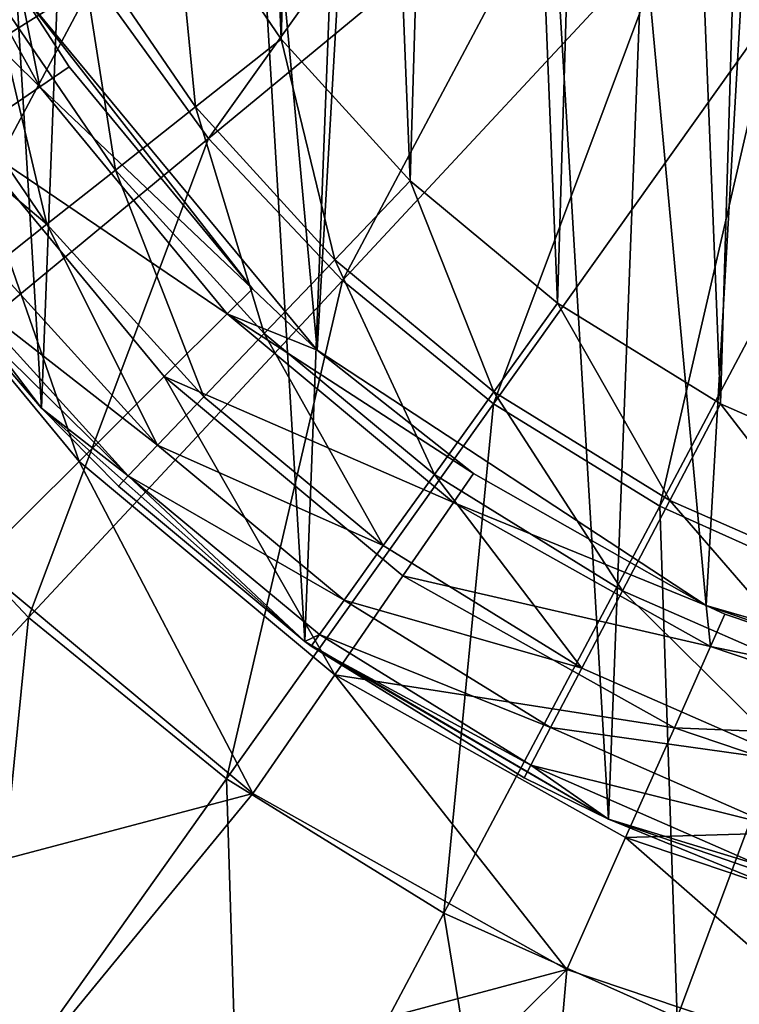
# Model space of a CAD drawing. Header units: millimetres. Extents: x 64 to 3333, y 103 to 3347.
# Tile 73 of 256: x 96 to 105, y 1994 to 2005. Entities that reach past the tile are written whole.
import ezdxf

# ---------------------------------------------------------------- set-up
doc = ezdxf.new("R2010")
doc.units = ezdxf.units.MM
doc.header["$LTSCALE"] = 25.4
doc.layers.get('0').update_dxf_attribs({"true_color": 0xff5454})

# ---------------------------------------------------------------- blocks, each defined once
blk = doc.blocks.new('SPIDER-6785-9743.STL')
at = {"color": 0}
mesh = blk.add_polyface(dxfattribs=at)
corners = [(91.349, 2020.15, 114.71), (91.031, 2011.865, 114.71), (90.782, 2016.023, 114.71), (92.087, 2007.835, 114.71), (92.711, 2024.087, 114.71), (93.908, 2004.088, 114.71), (94.814, 2027.683, 114.71), (96.425, 2000.769, 114.71), (97.578, 2030.799, 114.71), (99.541, 1998.005, 114.71), (100.898, 2033.316, 114.71), (103.137, 1995.901, 114.71), (104.644, 2035.137, 114.71), (107.074, 1994.54, 114.71), (108.674, 2036.193, 114.71), (111.201, 1993.973, 114.71), (112.832, 2036.442, 114.71), (115.359, 1994.222, 114.71), (116.959, 2035.875, 114.71), (119.389, 1995.277, 114.71), (120.896, 2034.513, 114.71), (123.136, 1997.099, 114.71), (124.492, 2032.41, 114.71), (126.455, 1999.616, 114.71), (127.608, 2029.646, 114.71), (129.219, 2002.732, 114.71), (130.126, 2026.326, 114.71), (131.323, 2006.328, 114.71), (131.947, 2022.58, 114.71), (132.684, 2010.265, 114.71), (133.002, 2018.55, 114.71), (133.251, 2014.392, 114.71)]
mesh.append_faces([[corners[k] for k in face] for face in [(0, 1, 2), (29, 30, 31)]], dxfattribs={"vtx0": -1, "color": 0})
mesh.append_faces([[corners[k] for k in face] for face in [(1, 0, 3), (3, 4, 5), (5, 6, 7), (7, 8, 9), (9, 10, 11), (11, 12, 13), (13, 14, 15), (15, 16, 17), (17, 18, 19), (19, 20, 21), (21, 22, 23), (23, 24, 25), (25, 26, 27), (27, 28, 29)]], dxfattribs={"vtx0": -1, "vtx1": -1, "color": 0})
mesh.append_faces([[corners[k] for k in face] for face in [(3, 0, 4), (5, 4, 6), (7, 6, 8), (9, 8, 10), (11, 10, 12), (13, 12, 14), (15, 14, 16), (17, 16, 18), (19, 18, 20), (21, 20, 22), (23, 22, 24), (25, 24, 26), (27, 26, 28), (29, 28, 30)]], dxfattribs={"vtx0": -1, "vtx2": -1, "color": 0})
at = {"color": 7, "true_color": 0xffffff}
mesh = blk.add_polyface(dxfattribs=at)
corners = [(94.084, 2010.787, 124.919), (94.71, 2021.657, 124.919), (93.578, 2016.269, 124.919), (96.183, 2005.698, 124.919), (97.38, 2026.472, 124.919), (99.69, 2001.453, 124.919), (101.35, 2030.286, 124.919), (104.292, 1998.431, 124.919), (106.269, 2032.76, 124.919), (109.58, 1996.899, 124.919), (111.698, 2033.674, 124.919), (115.084, 1996.994, 124.919), (117.155, 2032.948, 124.919), (120.317, 1998.708, 124.919), (122.156, 2030.645, 124.919), (124.811, 2001.887, 124.919), (126.256, 2026.971, 124.919), (128.169, 2006.25, 124.919), (129.09, 2022.251, 124.919), (130.092, 2011.409, 124.919), (130.408, 2016.905, 124.919)]
mesh.append_faces([[corners[k] for k in face] for face in [(0, 1, 2), (18, 19, 20)]], dxfattribs={"vtx0": -1, "color": 7})
mesh.append_faces([[corners[k] for k in face] for face in [(1, 3, 4), (4, 5, 6), (6, 7, 8), (8, 9, 10), (10, 11, 12), (12, 13, 14), (14, 15, 16), (16, 17, 18)]], dxfattribs={"vtx0": -1, "vtx1": -1, "color": 7})
mesh.append_faces([[corners[k] for k in face] for face in [(1, 0, 3), (4, 3, 5), (6, 5, 7), (8, 7, 9), (10, 9, 11), (12, 11, 13), (14, 13, 15), (16, 15, 17), (18, 17, 19)]], dxfattribs={"vtx0": -1, "vtx2": -1, "color": 7})
at = {"color": 0}
mesh = blk.add_polyface(dxfattribs=at)
corners = [(95.865, 2013.424, 179.71), (95.999, 2017.945, 179.71), (95.774, 2015.689, 179.71), (96.27, 2011.193, 179.71), (96.536, 2020.148, 179.71), (96.982, 2009.041, 179.71), (97.374, 2022.254, 179.71), (97.987, 2007.009, 179.71), (98.497, 2024.223, 179.71), (99.264, 2005.136, 179.71), (99.884, 2026.017, 179.71), (100.79, 2003.459, 179.71), (101.506, 2027.601, 179.71), (102.534, 2002.011, 179.71), (103.333, 2028.943, 179.71), (104.463, 2000.82, 179.71), (105.329, 2030.018, 179.71), (106.539, 1999.908, 179.71), (107.456, 2030.804, 179.71), (108.722, 1999.295, 179.71), (109.671, 2031.287, 179.71), (110.968, 1998.991, 179.71), (111.932, 2031.457, 179.71), (113.235, 1999.003, 179.71), (114.194, 2031.311, 179.71), (115.479, 1999.33, 179.71), (116.414, 2030.851, 179.71), (117.655, 1999.967, 179.71), (118.548, 2030.087, 179.71), (119.721, 2000.9, 179.71), (120.556, 2029.033, 179.71), (121.637, 2002.111, 179.71), (122.397, 2027.71, 179.71), (123.366, 2003.577, 179.71), (124.036, 2026.144, 179.71), (124.874, 2005.27, 179.71), (125.441, 2024.365, 179.71), (126.132, 2007.156, 179.71), (126.585, 2022.407, 179.71), (127.115, 2009.199, 179.71), (127.445, 2020.31, 179.71), (127.804, 2011.359, 179.71), (128.005, 2018.113, 179.71), (128.186, 2013.594, 179.71), (128.254, 2015.86, 179.71)]
mesh.append_faces([[corners[k] for k in face] for face in [(0, 1, 2), (42, 43, 44)]], dxfattribs={"vtx0": -1, "color": 0})
mesh.append_faces([[corners[k] for k in face] for face in [(1, 3, 4), (4, 5, 6), (6, 7, 8), (8, 9, 10), (10, 11, 12), (12, 13, 14), (14, 15, 16), (16, 17, 18), (18, 19, 20), (20, 21, 22), (22, 23, 24), (24, 25, 26), (26, 27, 28), (28, 29, 30), (30, 31, 32), (32, 33, 34), (34, 35, 36), (36, 37, 38), (38, 39, 40), (40, 41, 42)]], dxfattribs={"vtx0": -1, "vtx1": -1, "color": 0})
mesh.append_faces([[corners[k] for k in face] for face in [(1, 0, 3), (4, 3, 5), (6, 5, 7), (8, 7, 9), (10, 9, 11), (12, 11, 13), (14, 13, 15), (16, 15, 17), (18, 17, 19), (20, 19, 21), (22, 21, 23), (24, 23, 25), (26, 25, 27), (28, 27, 29), (30, 29, 31), (32, 31, 33), (34, 33, 35), (36, 35, 37), (38, 37, 39), (40, 39, 41), (42, 41, 43)]], dxfattribs={"vtx0": -1, "vtx2": -1, "color": 0})
at = {"color": 7, "true_color": 0xffffff}
mesh = blk.add_polyface(dxfattribs=at)
corners = [(101.906, 2008.875, 15.426), (98.403, 2003.96, 17.288), (97.051, 2005.834, 17.288), (102.82, 2007.609, 15.426)]
mesh.append_faces([[corners[k] for k in face] for face in [(0, 1, 2), (1, 0, 3)]], dxfattribs={"vtx0": -1, "color": 7})
mesh = blk.add_polyface(dxfattribs=at)
corners = [(95.956, 2007.867, 17.288), (92.432, 2002.94, 19.854), (90.998, 2005.602, 19.854), (97.051, 2005.834, 17.288)]
mesh.append_faces([[corners[k] for k in face] for face in [(0, 1, 2), (1, 0, 3)]], dxfattribs={"vtx0": -1, "color": 7})
mesh = blk.add_polyface(dxfattribs=at)
corners = [(96.405, 2004.571, 108.956), (93.752, 2007.198, 106.87), (95.535, 2003.978, 106.87), (94.716, 2007.621, 108.956)]
mesh.append_faces([[corners[k] for k in face] for face in [(0, 1, 2), (1, 0, 3)]], dxfattribs={"vtx0": -1, "color": 7})
mesh = blk.add_polyface(dxfattribs=at)
corners = [(94.716, 2007.621, 108.956), (96.405, 2004.571, 108.956), (96.183, 2005.698, 110.691)]
mesh.append_faces([[corners[k] for k in face] for face in [(0, 1, 2)]], dxfattribs={"color": 7})
mesh = blk.add_polyface(dxfattribs=at)
corners = [(102.82, 2007.609, 15.426), (99.987, 2002.28, 17.288), (98.403, 2003.96, 17.288), (103.89, 2006.474, 15.426)]
mesh.append_faces([[corners[k] for k in face] for face in [(0, 1, 2), (1, 0, 3)]], dxfattribs={"vtx0": -1, "color": 7})
at = {"color": 0}
mesh = blk.add_polyface(dxfattribs=at)
corners = [(98.249, 2004.334, 179.54), (97.987, 2007.009, 179.71), (96.869, 2006.356, 179.54), (99.264, 2005.136, 179.71)]
mesh.append_faces([[corners[k] for k in face] for face in [(0, 1, 2), (1, 0, 3)]], dxfattribs={"vtx0": -1, "color": 0})
at = {"color": 7, "true_color": 0xffffff}
mesh = blk.add_polyface(dxfattribs=at)
corners = [(103.89, 2006.474, 15.426), (101.777, 2000.82, 17.288), (99.987, 2002.28, 17.288), (105.099, 2005.488, 15.426)]
mesh.append_faces([[corners[k] for k in face] for face in [(0, 1, 2), (1, 0, 3)]], dxfattribs={"vtx0": -1, "color": 7})
at = {"color": 0}
mesh = blk.add_polyface(dxfattribs=at)
corners = [(97.302, 2003.586, 179.04), (96.869, 2006.356, 179.54), (95.828, 2005.747, 179.04), (98.249, 2004.334, 179.54)]
mesh.append_faces([[corners[k] for k in face] for face in [(0, 1, 2), (1, 0, 3)]], dxfattribs={"vtx0": -1, "color": 0})
at = {"color": 7, "true_color": 0xffffff}
mesh = blk.add_polyface(dxfattribs=at)
corners = [(97.051, 2005.834, 17.288), (94.201, 2000.489, 19.854), (92.432, 2002.94, 19.854), (98.403, 2003.96, 17.288)]
mesh.append_faces([[corners[k] for k in face] for face in [(0, 1, 2), (1, 0, 3)]], dxfattribs={"vtx0": -1, "color": 7})
at = {"color": 0}
mesh = blk.add_polyface(dxfattribs=at)
corners = [(96.49, 2002.945, 178.246), (95.828, 2005.747, 179.04), (94.934, 2005.225, 178.246), (97.302, 2003.586, 179.04)]
mesh.append_faces([[corners[k] for k in face] for face in [(0, 1, 2), (1, 0, 3)]], dxfattribs={"vtx0": -1, "color": 0})
at = {"color": 7, "true_color": 0xffffff}
mesh = blk.add_polyface(dxfattribs=at)
corners = [(96.183, 2005.698, 110.691), (96.405, 2004.571, 108.956), (96.753, 2004.808, 110.691)]
mesh.append_faces([[corners[k] for k in face] for face in [(0, 1, 2)]], dxfattribs={"color": 7})
mesh = blk.add_polyface(dxfattribs=at)
corners = [(96.183, 2005.698, 110.691), (96.753, 2004.808, 110.691), (96.183, 2005.698, 124.919)]
mesh.append_faces([[corners[k] for k in face] for face in [(0, 1, 2)]], dxfattribs={"color": 7})
mesh = blk.add_polyface(dxfattribs=at)
corners = [(96.183, 2005.698, 124.919), (98.924, 2002.18, 110.691), (99.69, 2001.453, 124.919), (96.753, 2004.808, 110.691)]
mesh.append_faces([[corners[k] for k in face] for face in [(0, 1, 2), (1, 0, 3)]], dxfattribs={"vtx0": -1, "color": 7})
mesh = blk.add_polyface(dxfattribs=at)
corners = [(105.099, 2005.488, 15.426), (103.743, 1999.607, 17.288), (101.777, 2000.82, 17.288), (106.427, 2004.668, 15.426)]
mesh.append_faces([[corners[k] for k in face] for face in [(0, 1, 2), (1, 0, 3)]], dxfattribs={"vtx0": -1, "color": 7})
at = {"color": 0}
mesh = blk.add_polyface(dxfattribs=at)
corners = [(96.49, 2002.945, 178.246), (94.248, 2004.824, 177.21), (95.866, 2002.452, 177.21), (94.934, 2005.225, 178.246)]
mesh.append_faces([[corners[k] for k in face] for face in [(0, 1, 2), (1, 0, 3)]], dxfattribs={"vtx0": -1, "color": 0})
mesh = blk.add_polyface(dxfattribs=at)
corners = [(99.896, 2002.523, 179.54), (99.264, 2005.136, 179.71), (98.249, 2004.334, 179.54), (100.79, 2003.459, 179.71)]
mesh.append_faces([[corners[k] for k in face] for face in [(0, 1, 2), (1, 0, 3)]], dxfattribs={"vtx0": -1, "color": 0})
at = {"color": 7, "true_color": 0xffffff}
mesh = blk.add_polyface(dxfattribs=at)
corners = [(98.924, 2002.18, 110.691), (96.405, 2004.571, 108.956), (98.625, 2001.883, 108.956), (96.753, 2004.808, 110.691)]
mesh.append_faces([[corners[k] for k in face] for face in [(0, 1, 2), (1, 0, 3)]], dxfattribs={"vtx0": -1, "color": 7})
mesh = blk.add_polyface(dxfattribs=at)
corners = [(106.427, 2004.668, 15.426), (105.85, 1998.66, 17.288), (103.743, 1999.607, 17.288), (107.851, 2004.029, 15.426)]
mesh.append_faces([[corners[k] for k in face] for face in [(0, 1, 2), (1, 0, 3)]], dxfattribs={"vtx0": -1, "color": 7})
mesh = blk.add_polyface(dxfattribs=at)
corners = [(98.625, 2001.883, 108.956), (95.535, 2003.978, 106.87), (97.879, 2001.141, 106.87), (96.405, 2004.571, 108.956)]
mesh.append_faces([[corners[k] for k in face] for face in [(0, 1, 2), (1, 0, 3)]], dxfattribs={"vtx0": -1, "color": 7})
at = {"color": 0}
mesh = blk.add_polyface(dxfattribs=at)
corners = [(99.063, 2001.652, 179.04), (98.249, 2004.334, 179.54), (97.302, 2003.586, 179.04), (99.896, 2002.523, 179.54)]
mesh.append_faces([[corners[k] for k in face] for face in [(0, 1, 2), (1, 0, 3)]], dxfattribs={"vtx0": -1, "color": 0})
mesh = blk.add_polyface(dxfattribs=at)
corners = [(93.908, 2004.088, 114.71), (96.425, 2000.769, 114.71), (95.34, 2002.037, 174.71)]
mesh.append_faces([[corners[k] for k in face] for face in [(0, 1, 2)]], dxfattribs={"color": 0})
at = {"color": 7, "true_color": 0xffffff}
mesh = blk.add_polyface(dxfattribs=at)
corners = [(98.403, 2003.96, 17.288), (96.274, 1998.289, 19.854), (94.201, 2000.489, 19.854), (99.987, 2002.28, 17.288)]
mesh.append_faces([[corners[k] for k in face] for face in [(0, 1, 2), (1, 0, 3)]], dxfattribs={"vtx0": -1, "color": 7})
mesh = blk.add_polyface(dxfattribs=at)
corners = [(96.871, 2000.138, 105.177), (95.535, 2003.978, 106.87), (94.36, 2003.178, 105.177), (97.879, 2001.141, 106.87)]
mesh.append_faces([[corners[k] for k in face] for face in [(0, 1, 2), (1, 0, 3)]], dxfattribs={"vtx0": -1, "color": 7})
at = {"color": 0}
mesh = blk.add_polyface(dxfattribs=at)
corners = [(98.347, 2000.903, 178.246), (97.302, 2003.586, 179.04), (96.49, 2002.945, 178.246), (99.063, 2001.652, 179.04)]
mesh.append_faces([[corners[k] for k in face] for face in [(0, 1, 2), (1, 0, 3)]], dxfattribs={"vtx0": -1, "color": 0})
mesh = blk.add_polyface(dxfattribs=at)
corners = [(101.779, 2000.96, 179.54), (100.79, 2003.459, 179.71), (99.896, 2002.523, 179.54), (102.534, 2002.011, 179.71)]
mesh.append_faces([[corners[k] for k in face] for face in [(0, 1, 2), (1, 0, 3)]], dxfattribs={"vtx0": -1, "color": 0})
at = {"color": 7, "true_color": 0xffffff}
mesh = blk.add_polyface(dxfattribs=at)
corners = [(95.659, 1998.932, 103.919), (94.36, 2003.178, 105.177), (92.947, 2002.215, 103.919), (96.871, 2000.138, 105.177)]
mesh.append_faces([[corners[k] for k in face] for face in [(0, 1, 2), (1, 0, 3)]], dxfattribs={"vtx0": -1, "color": 7})
at = {"color": 0}
mesh = blk.add_polyface(dxfattribs=at)
corners = [(97.798, 2000.328, 177.21), (96.49, 2002.945, 178.246), (95.866, 2002.452, 177.21), (98.347, 2000.903, 178.246)]
mesh.append_faces([[corners[k] for k in face] for face in [(0, 1, 2), (1, 0, 3)]], dxfattribs={"vtx0": -1, "color": 0})
mesh = blk.add_polyface(dxfattribs=at)
corners = [(101.075, 1999.981, 179.04), (99.896, 2002.523, 179.54), (99.063, 2001.652, 179.04), (101.779, 2000.96, 179.54)]
mesh.append_faces([[corners[k] for k in face] for face in [(0, 1, 2), (1, 0, 3)]], dxfattribs={"vtx0": -1, "color": 0})
mesh = blk.add_polyface(dxfattribs=at)
corners = [(97.798, 2000.328, 177.21), (95.474, 2002.142, 176.004), (97.453, 1999.967, 176.004), (95.866, 2002.452, 177.21)]
mesh.append_faces([[corners[k] for k in face] for face in [(0, 1, 2), (1, 0, 3)]], dxfattribs={"vtx0": -1, "color": 0})
at = {"color": 7, "true_color": 0xffffff}
mesh = blk.add_polyface(dxfattribs=at)
corners = [(99.987, 2002.28, 17.288), (98.617, 1996.379, 19.854), (96.274, 1998.289, 19.854), (101.777, 2000.82, 17.288)]
mesh.append_faces([[corners[k] for k in face] for face in [(0, 1, 2), (1, 0, 3)]], dxfattribs={"vtx0": -1, "color": 7})
mesh = blk.add_polyface(dxfattribs=at)
corners = [(98.924, 2002.18, 110.691), (98.625, 2001.883, 108.956), (99.69, 2001.453, 110.691)]
mesh.append_faces([[corners[k] for k in face] for face in [(0, 1, 2)]], dxfattribs={"color": 7})
mesh = blk.add_polyface(dxfattribs=at)
corners = [(99.69, 2001.453, 124.919), (98.924, 2002.18, 110.691), (99.69, 2001.453, 110.691)]
mesh.append_faces([[corners[k] for k in face] for face in [(0, 1, 2)]], dxfattribs={"color": 7})
at = {"color": 0}
mesh = blk.add_polyface(dxfattribs=at)
corners = [(95.474, 2002.142, 176.004), (95.34, 2002.037, 174.71), (97.453, 1999.967, 176.004)]
mesh.append_faces([[corners[k] for k in face] for face in [(0, 1, 2)]], dxfattribs={"color": 0})
mesh = blk.add_polyface(dxfattribs=at)
corners = [(95.34, 2002.037, 174.71), (96.425, 2000.769, 114.71), (96.425, 2000.769, 174.71)]
mesh.append_faces([[corners[k] for k in face] for face in [(0, 1, 2)]], dxfattribs={"color": 0})
mesh = blk.add_polyface(dxfattribs=at)
corners = [(95.34, 2002.037, 174.71), (96.425, 2000.769, 174.71), (97.453, 1999.967, 176.004)]
mesh.append_faces([[corners[k] for k in face] for face in [(0, 1, 2)]], dxfattribs={"color": 0})
mesh = blk.add_polyface(dxfattribs=at)
corners = [(103.862, 1999.674, 179.54), (102.534, 2002.011, 179.71), (101.779, 2000.96, 179.54), (104.463, 2000.82, 179.71)]
mesh.append_faces([[corners[k] for k in face] for face in [(0, 1, 2), (1, 0, 3)]], dxfattribs={"vtx0": -1, "color": 0})
at = {"color": 7, "true_color": 0xffffff}
mesh = blk.add_polyface(dxfattribs=at)
corners = [(101.301, 1999.65, 108.956), (97.879, 2001.141, 106.87), (100.704, 1998.783, 106.87), (98.625, 2001.883, 108.956)]
mesh.append_faces([[corners[k] for k in face] for face in [(0, 1, 2), (1, 0, 3)]], dxfattribs={"vtx0": -1, "color": 7})
mesh = blk.add_polyface(dxfattribs=at)
corners = [(101.54, 1999.996, 110.691), (98.625, 2001.883, 108.956), (101.301, 1999.65, 108.956)]
mesh.append_faces([[corners[k] for k in face] for face in [(0, 1, 2)]], dxfattribs={"color": 7})
mesh = blk.add_polyface(dxfattribs=at)
corners = [(99.69, 2001.453, 110.691), (98.625, 2001.883, 108.956), (101.54, 1999.996, 110.691)]
mesh.append_faces([[corners[k] for k in face] for face in [(0, 1, 2)]], dxfattribs={"color": 7})
at = {"color": 0}
mesh = blk.add_polyface(dxfattribs=at)
corners = [(100.471, 1999.14, 178.246), (99.063, 2001.652, 179.04), (98.347, 2000.903, 178.246), (101.075, 1999.981, 179.04)]
mesh.append_faces([[corners[k] for k in face] for face in [(0, 1, 2), (1, 0, 3)]], dxfattribs={"vtx0": -1, "color": 0})
at = {"color": 7, "true_color": 0xffffff}
mesh = blk.add_polyface(dxfattribs=at)
corners = [(99.69, 2001.453, 124.919), (101.54, 1999.996, 110.691), (104.292, 1998.431, 124.919)]
mesh.append_faces([[corners[k] for k in face] for face in [(0, 1, 2)]], dxfattribs={"color": 7})
mesh = blk.add_polyface(dxfattribs=at)
corners = [(99.69, 2001.453, 124.919), (99.69, 2001.453, 110.691), (101.54, 1999.996, 110.691)]
mesh.append_faces([[corners[k] for k in face] for face in [(0, 1, 2)]], dxfattribs={"color": 7})
mesh = blk.add_polyface(dxfattribs=at)
corners = [(99.898, 1997.612, 105.177), (97.879, 2001.141, 106.87), (96.871, 2000.138, 105.177), (100.704, 1998.783, 106.87)]
mesh.append_faces([[corners[k] for k in face] for face in [(0, 1, 2), (1, 0, 3)]], dxfattribs={"vtx0": -1, "color": 7})
at = {"color": 0}
mesh = blk.add_polyface(dxfattribs=at)
corners = [(100.471, 1999.14, 178.246), (97.798, 2000.328, 177.21), (100.008, 1998.494, 177.21), (98.347, 2000.903, 178.246)]
mesh.append_faces([[corners[k] for k in face] for face in [(0, 1, 2), (1, 0, 3)]], dxfattribs={"vtx0": -1, "color": 0})
mesh = blk.add_polyface(dxfattribs=at)
corners = [(103.301, 1998.606, 179.04), (101.779, 2000.96, 179.54), (101.075, 1999.981, 179.04), (103.862, 1999.674, 179.54)]
mesh.append_faces([[corners[k] for k in face] for face in [(0, 1, 2), (1, 0, 3)]], dxfattribs={"vtx0": -1, "color": 0})
at = {"color": 7, "true_color": 0xffffff}
mesh = blk.add_polyface(dxfattribs=at)
corners = [(101.777, 2000.82, 17.288), (101.189, 1994.791, 19.854), (98.617, 1996.379, 19.854), (103.743, 1999.607, 17.288)]
mesh.append_faces([[corners[k] for k in face] for face in [(0, 1, 2), (1, 0, 3)]], dxfattribs={"vtx0": -1, "color": 7})
at = {"color": 0}
mesh = blk.add_polyface(dxfattribs=at)
corners = [(106.103, 1998.69, 179.54), (104.463, 2000.82, 179.71), (103.862, 1999.674, 179.54), (106.539, 1999.908, 179.71)]
mesh.append_faces([[corners[k] for k in face] for face in [(0, 1, 2), (1, 0, 3)]], dxfattribs={"vtx0": -1, "color": 0})
mesh = blk.add_polyface(dxfattribs=at)
corners = [(96.425, 2000.769, 114.71), (97.336, 1999.844, 174.71), (96.425, 2000.769, 174.71)]
mesh.append_faces([[corners[k] for k in face] for face in [(0, 1, 2)]], dxfattribs={"color": 0})
mesh = blk.add_polyface(dxfattribs=at)
corners = [(97.336, 1999.844, 174.71), (96.425, 2000.769, 114.71), (99.541, 1998.005, 114.71)]
mesh.append_faces([[corners[k] for k in face] for face in [(0, 1, 2)]], dxfattribs={"color": 0})
mesh = blk.add_polyface(dxfattribs=at)
corners = [(96.425, 2000.769, 174.71), (97.336, 1999.844, 174.71), (97.453, 1999.967, 176.004)]
mesh.append_faces([[corners[k] for k in face] for face in [(0, 1, 2)]], dxfattribs={"color": 0})
at = {"color": 7, "true_color": 0xffffff}
mesh = blk.add_polyface(dxfattribs=at)
corners = [(94.201, 2000.489, 19.854), (92.809, 1994.566, 23.083), (90.28, 1997.25, 23.083), (96.274, 1998.289, 19.854)]
mesh.append_faces([[corners[k] for k in face] for face in [(0, 1, 2), (1, 0, 3)]], dxfattribs={"vtx0": -1, "color": 7})
at = {"color": 0}
mesh = blk.add_polyface(dxfattribs=at)
corners = [(100.008, 1998.494, 177.21), (97.453, 1999.967, 176.004), (99.716, 1998.089, 176.004), (97.798, 2000.328, 177.21)]
mesh.append_faces([[corners[k] for k in face] for face in [(0, 1, 2), (1, 0, 3)]], dxfattribs={"vtx0": -1, "color": 0})
at = {"color": 7, "true_color": 0xffffff}
mesh = blk.add_polyface(dxfattribs=at)
corners = [(98.928, 1996.204, 103.919), (96.871, 2000.138, 105.177), (95.659, 1998.932, 103.919), (99.898, 1997.612, 105.177)]
mesh.append_faces([[corners[k] for k in face] for face in [(0, 1, 2), (1, 0, 3)]], dxfattribs={"vtx0": -1, "color": 7})
at = {"color": 0}
mesh = blk.add_polyface(dxfattribs=at)
corners = [(97.453, 1999.967, 176.004), (97.336, 1999.844, 174.71), (99.541, 1998.005, 174.71)]
mesh.append_faces([[corners[k] for k in face] for face in [(0, 1, 2)]], dxfattribs={"color": 0})
mesh = blk.add_polyface(dxfattribs=at)
corners = [(97.453, 1999.967, 176.004), (99.541, 1998.005, 174.71), (99.716, 1998.089, 176.004)]
mesh.append_faces([[corners[k] for k in face] for face in [(0, 1, 2)]], dxfattribs={"color": 0})
mesh = blk.add_polyface(dxfattribs=at)
corners = [(102.82, 1997.689, 178.246), (101.075, 1999.981, 179.04), (100.471, 1999.14, 178.246), (103.301, 1998.606, 179.04)]
mesh.append_faces([[corners[k] for k in face] for face in [(0, 1, 2), (1, 0, 3)]], dxfattribs={"vtx0": -1, "color": 0})
at = {"color": 7, "true_color": 0xffffff}
mesh = blk.add_polyface(dxfattribs=at)
corners = [(101.54, 1999.996, 110.691), (101.301, 1999.65, 108.956), (104.292, 1998.431, 110.691)]
mesh.append_faces([[corners[k] for k in face] for face in [(0, 1, 2)]], dxfattribs={"color": 7})
mesh = blk.add_polyface(dxfattribs=at)
corners = [(104.292, 1998.431, 124.919), (101.54, 1999.996, 110.691), (104.292, 1998.431, 110.691)]
mesh.append_faces([[corners[k] for k in face] for face in [(0, 1, 2)]], dxfattribs={"color": 7})
at = {"color": 0}
mesh = blk.add_polyface(dxfattribs=at)
corners = [(97.336, 1999.844, 174.71), (99.541, 1998.005, 114.71), (99.541, 1998.005, 174.71)]
mesh.append_faces([[corners[k] for k in face] for face in [(0, 1, 2)]], dxfattribs={"color": 0})
at = {"color": 7, "true_color": 0xffffff}
mesh = blk.add_polyface(dxfattribs=at)
corners = [(104.343, 1997.946, 108.956), (100.704, 1998.783, 106.87), (103.915, 1996.984, 106.87), (101.301, 1999.65, 108.956)]
mesh.append_faces([[corners[k] for k in face] for face in [(0, 1, 2), (1, 0, 3)]], dxfattribs={"vtx0": -1, "color": 7})
mesh = blk.add_polyface(dxfattribs=at)
corners = [(104.292, 1998.431, 110.691), (101.301, 1999.65, 108.956), (104.343, 1997.946, 108.956)]
mesh.append_faces([[corners[k] for k in face] for face in [(0, 1, 2)]], dxfattribs={"color": 7})
at = {"color": 0}
mesh = blk.add_polyface(dxfattribs=at)
corners = [(105.696, 1997.555, 179.04), (103.862, 1999.674, 179.54), (103.301, 1998.606, 179.04), (106.103, 1998.69, 179.54)]
mesh.append_faces([[corners[k] for k in face] for face in [(0, 1, 2), (1, 0, 3)]], dxfattribs={"vtx0": -1, "color": 0})
at = {"color": 7, "true_color": 0xffffff}
mesh = blk.add_polyface(dxfattribs=at)
corners = [(103.743, 1999.607, 17.288), (103.947, 1993.553, 19.854), (101.189, 1994.791, 19.854), (105.85, 1998.66, 17.288)]
mesh.append_faces([[corners[k] for k in face] for face in [(0, 1, 2), (1, 0, 3)]], dxfattribs={"vtx0": -1, "color": 7})
at = {"color": 0}
mesh = blk.add_polyface(dxfattribs=at)
corners = [(102.82, 1997.689, 178.246), (100.008, 1998.494, 177.21), (102.45, 1996.986, 177.21), (100.471, 1999.14, 178.246)]
mesh.append_faces([[corners[k] for k in face] for face in [(0, 1, 2), (1, 0, 3)]], dxfattribs={"vtx0": -1, "color": 0})
at = {"color": 7, "true_color": 0xffffff}
mesh = blk.add_polyface(dxfattribs=at)
corners = [(98.928, 1996.204, 103.919), (95.659, 1998.932, 103.919), (92.831, 1994.59, 100.694)]
mesh.append_faces([[corners[k] for k in face] for face in [(0, 1, 2)]], dxfattribs={"color": 7})
mesh = blk.add_polyface(dxfattribs=at)
corners = [(103.915, 1996.984, 106.87), (99.898, 1997.612, 105.177), (103.337, 1995.684, 105.177), (100.704, 1998.783, 106.87)]
mesh.append_faces([[corners[k] for k in face] for face in [(0, 1, 2), (1, 0, 3)]], dxfattribs={"vtx0": -1, "color": 7})
at = {"color": 0}
mesh = blk.add_polyface(dxfattribs=at)
corners = [(105.347, 1996.58, 178.246), (103.301, 1998.606, 179.04), (102.82, 1997.689, 178.246), (105.696, 1997.555, 179.04)]
mesh.append_faces([[corners[k] for k in face] for face in [(0, 1, 2), (1, 0, 3)]], dxfattribs={"vtx0": -1, "color": 0})
at = {"color": 7, "true_color": 0xffffff}
mesh = blk.add_polyface(dxfattribs=at)
corners = [(105.85, 1998.66, 17.288), (106.842, 1992.685, 19.854), (103.947, 1993.553, 19.854), (108.063, 1997.997, 17.288)]
mesh.append_faces([[corners[k] for k in face] for face in [(0, 1, 2), (1, 0, 3)]], dxfattribs={"vtx0": -1, "color": 7})
at = {"color": 0}
mesh = blk.add_polyface(dxfattribs=at)
corners = [(102.45, 1996.986, 177.21), (99.716, 1998.089, 176.004), (102.218, 1996.543, 176.004), (100.008, 1998.494, 177.21)]
mesh.append_faces([[corners[k] for k in face] for face in [(0, 1, 2), (1, 0, 3)]], dxfattribs={"vtx0": -1, "color": 0})
at = {"color": 7, "true_color": 0xffffff}
mesh = blk.add_polyface(dxfattribs=at)
corners = [(104.292, 1998.431, 110.691), (104.343, 1997.946, 108.956), (104.514, 1998.33, 110.691)]
mesh.append_faces([[corners[k] for k in face] for face in [(0, 1, 2)]], dxfattribs={"color": 7})
mesh = blk.add_polyface(dxfattribs=at)
corners = [(104.292, 1998.431, 124.919), (107.743, 1997.239, 110.691), (109.58, 1996.899, 124.919)]
mesh.append_faces([[corners[k] for k in face] for face in [(0, 1, 2)]], dxfattribs={"color": 7})
mesh = blk.add_polyface(dxfattribs=at)
corners = [(104.292, 1998.431, 124.919), (104.514, 1998.33, 110.691), (107.743, 1997.239, 110.691)]
mesh.append_faces([[corners[k] for k in face] for face in [(0, 1, 2)]], dxfattribs={"color": 7})
mesh = blk.add_polyface(dxfattribs=at)
corners = [(104.292, 1998.431, 124.919), (104.292, 1998.431, 110.691), (104.514, 1998.33, 110.691)]
mesh.append_faces([[corners[k] for k in face] for face in [(0, 1, 2)]], dxfattribs={"color": 7})
mesh = blk.add_polyface(dxfattribs=at)
corners = [(107.743, 1997.239, 110.691), (104.343, 1997.946, 108.956), (107.645, 1996.829, 108.956), (104.514, 1998.33, 110.691)]
mesh.append_faces([[corners[k] for k in face] for face in [(0, 1, 2), (1, 0, 3)]], dxfattribs={"vtx0": -1, "color": 7})
mesh = blk.add_polyface(dxfattribs=at)
corners = [(96.274, 1998.289, 19.854), (95.668, 1992.236, 23.083), (92.809, 1994.566, 23.083), (98.617, 1996.379, 19.854)]
mesh.append_faces([[corners[k] for k in face] for face in [(0, 1, 2), (1, 0, 3)]], dxfattribs={"vtx0": -1, "color": 7})
at = {"color": 0}
mesh = blk.add_polyface(dxfattribs=at)
corners = [(99.716, 1998.089, 176.004), (99.541, 1998.005, 174.71), (99.617, 1997.95, 174.71)]
mesh.append_faces([[corners[k] for k in face] for face in [(0, 1, 2)]], dxfattribs={"color": 0})
mesh = blk.add_polyface(dxfattribs=at)
corners = [(99.541, 1998.005, 174.71), (99.541, 1998.005, 114.71), (99.617, 1997.95, 174.71)]
mesh.append_faces([[corners[k] for k in face] for face in [(0, 1, 2)]], dxfattribs={"color": 0})
mesh = blk.add_polyface(dxfattribs=at)
corners = [(99.617, 1997.95, 174.71), (99.541, 1998.005, 114.71), (103.137, 1995.901, 114.71)]
mesh.append_faces([[corners[k] for k in face] for face in [(0, 1, 2)]], dxfattribs={"color": 0})
mesh = blk.add_polyface(dxfattribs=at)
corners = [(102.218, 1996.543, 176.004), (99.617, 1997.95, 174.71), (102.139, 1996.393, 174.71), (99.716, 1998.089, 176.004)]
mesh.append_faces([[corners[k] for k in face] for face in [(0, 1, 2), (1, 0, 3)]], dxfattribs={"vtx0": -1, "color": 0})
mesh = blk.add_polyface(dxfattribs=at)
corners = [(99.617, 1997.95, 174.71), (103.137, 1995.901, 114.71), (102.139, 1996.393, 174.71)]
mesh.append_faces([[corners[k] for k in face] for face in [(0, 1, 2)]], dxfattribs={"color": 0})
at = {"color": 7, "true_color": 0xffffff}
mesh = blk.add_polyface(dxfattribs=at)
corners = [(107.645, 1996.829, 108.956), (103.915, 1996.984, 106.87), (107.402, 1995.805, 106.87), (104.343, 1997.946, 108.956)]
mesh.append_faces([[corners[k] for k in face] for face in [(0, 1, 2), (1, 0, 3)]], dxfattribs={"vtx0": -1, "color": 7})
at = {"color": 0}
mesh = blk.add_polyface(dxfattribs=at)
corners = [(105.347, 1996.58, 178.246), (102.45, 1996.986, 177.21), (105.079, 1995.832, 177.21), (102.82, 1997.689, 178.246)]
mesh.append_faces([[corners[k] for k in face] for face in [(0, 1, 2), (1, 0, 3)]], dxfattribs={"vtx0": -1, "color": 0})
at = {"color": 7, "true_color": 0xffffff}
mesh = blk.add_polyface(dxfattribs=at)
corners = [(102.643, 1994.123, 103.919), (99.898, 1997.612, 105.177), (98.928, 1996.204, 103.919), (103.337, 1995.684, 105.177)]
mesh.append_faces([[corners[k] for k in face] for face in [(0, 1, 2), (1, 0, 3)]], dxfattribs={"vtx0": -1, "color": 7})
at = {"color": 0}
mesh = blk.add_polyface(dxfattribs=at)
corners = [(105.079, 1995.832, 177.21), (102.218, 1996.543, 176.004), (104.911, 1995.361, 176.004), (102.45, 1996.986, 177.21)]
mesh.append_faces([[corners[k] for k in face] for face in [(0, 1, 2), (1, 0, 3)]], dxfattribs={"vtx0": -1, "color": 0})
at = {"color": 7, "true_color": 0xffffff}
mesh = blk.add_polyface(dxfattribs=at)
corners = [(107.402, 1995.805, 106.87), (103.337, 1995.684, 105.177), (107.073, 1994.422, 105.177), (103.915, 1996.984, 106.87)]
mesh.append_faces([[corners[k] for k in face] for face in [(0, 1, 2), (1, 0, 3)]], dxfattribs={"vtx0": -1, "color": 7})
at = {"color": 0}
mesh = blk.add_polyface(dxfattribs=at)
corners = [(102.218, 1996.543, 176.004), (102.139, 1996.393, 174.71), (103.137, 1995.901, 174.71)]
mesh.append_faces([[corners[k] for k in face] for face in [(0, 1, 2)]], dxfattribs={"color": 0})
mesh = blk.add_polyface(dxfattribs=at)
corners = [(102.218, 1996.543, 176.004), (103.137, 1995.901, 174.71), (104.911, 1995.361, 176.004)]
mesh.append_faces([[corners[k] for k in face] for face in [(0, 1, 2)]], dxfattribs={"color": 0})
at = {"color": 7, "true_color": 0xffffff}
mesh = blk.add_polyface(dxfattribs=at)
corners = [(98.617, 1996.379, 19.854), (98.806, 1990.298, 23.083), (95.668, 1992.236, 23.083), (101.189, 1994.791, 19.854)]
mesh.append_faces([[corners[k] for k in face] for face in [(0, 1, 2), (1, 0, 3)]], dxfattribs={"vtx0": -1, "color": 7})
at = {"color": 0}
mesh = blk.add_polyface(dxfattribs=at)
corners = [(102.139, 1996.393, 174.71), (103.137, 1995.901, 114.71), (103.137, 1995.901, 174.71)]
mesh.append_faces([[corners[k] for k in face] for face in [(0, 1, 2)]], dxfattribs={"color": 0})
at = {"color": 7, "true_color": 0xffffff}
mesh = blk.add_polyface(dxfattribs=at)
corners = [(98.928, 1996.204, 103.919), (92.831, 1994.59, 100.694), (95.687, 1992.262, 100.694)]
mesh.append_faces([[corners[k] for k in face] for face in [(0, 1, 2)]], dxfattribs={"color": 7})
mesh = blk.add_polyface(dxfattribs=at)
corners = [(102.643, 1994.123, 103.919), (98.928, 1996.204, 103.919), (95.687, 1992.262, 100.694)]
mesh.append_faces([[corners[k] for k in face] for face in [(0, 1, 2)]], dxfattribs={"color": 7})
at = {"color": 0}
mesh = blk.add_polyface(dxfattribs=at)
corners = [(104.854, 1995.201, 174.71), (103.137, 1995.901, 114.71), (107.074, 1994.54, 114.71)]
mesh.append_faces([[corners[k] for k in face] for face in [(0, 1, 2)]], dxfattribs={"color": 0})
mesh = blk.add_polyface(dxfattribs=at)
corners = [(103.137, 1995.901, 174.71), (103.137, 1995.901, 114.71), (104.854, 1995.201, 174.71)]
mesh.append_faces([[corners[k] for k in face] for face in [(0, 1, 2)]], dxfattribs={"color": 0})
mesh = blk.add_polyface(dxfattribs=at)
corners = [(104.911, 1995.361, 176.004), (103.137, 1995.901, 174.71), (104.854, 1995.201, 174.71)]
mesh.append_faces([[corners[k] for k in face] for face in [(0, 1, 2)]], dxfattribs={"color": 0})
at = {"color": 7, "true_color": 0xffffff}
mesh = blk.add_polyface(dxfattribs=at)
corners = [(106.677, 1992.759, 103.919), (103.337, 1995.684, 105.177), (102.643, 1994.123, 103.919), (107.073, 1994.422, 105.177)]
mesh.append_faces([[corners[k] for k in face] for face in [(0, 1, 2), (1, 0, 3)]], dxfattribs={"vtx0": -1, "color": 7})
mesh = blk.add_polyface(dxfattribs=at)
corners = [(101.189, 1994.791, 19.854), (102.171, 1988.787, 23.083), (98.806, 1990.298, 23.083), (103.947, 1993.553, 19.854)]
mesh.append_faces([[corners[k] for k in face] for face in [(0, 1, 2), (1, 0, 3)]], dxfattribs={"vtx0": -1, "color": 7})
mesh = blk.add_polyface(dxfattribs=at)
corners = [(102.643, 1994.123, 103.919), (95.687, 1992.262, 100.694), (98.821, 1990.327, 100.694)]
mesh.append_faces([[corners[k] for k in face] for face in [(0, 1, 2)]], dxfattribs={"color": 7})
mesh = blk.add_polyface(dxfattribs=at)
corners = [(102.643, 1994.123, 103.919), (98.821, 1990.327, 100.694), (102.182, 1988.817, 100.694)]
mesh.append_faces([[corners[k] for k in face] for face in [(0, 1, 2)]], dxfattribs={"color": 7})
mesh = blk.add_polyface(dxfattribs=at)
corners = [(106.677, 1992.759, 103.919), (102.643, 1994.123, 103.919), (102.182, 1988.817, 100.694)]
mesh.append_faces([[corners[k] for k in face] for face in [(0, 1, 2)]], dxfattribs={"color": 7})

msp = doc.modelspace()

# ---------------------------------------------------------------- block references
at = {"color": 250, "true_color": 0x262626}
msp.add_blockref('SPIDER-6785-9743.STL', (0, 0), dxfattribs=at)

doc.saveas('drawing.dxf')
